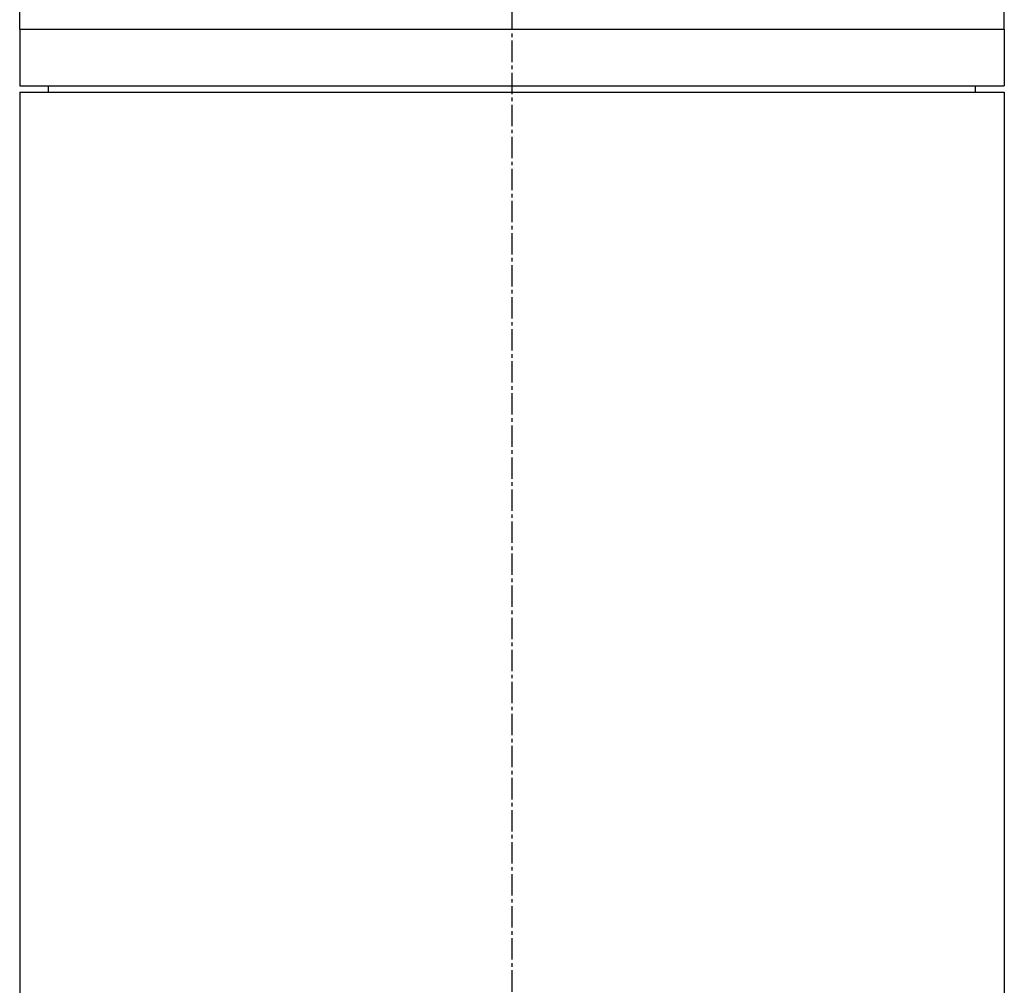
# Model space of a CAD drawing. Header units: millimetres. Extents: x 0 to 4378, y 0 to 2376.
# Tile 129 of 256: x 197 to 275, y 1463 to 1539. Entities that reach past the tile are written whole.
import ezdxf

# ---------------------------------------------------------------- set-up
doc = ezdxf.new("R2010")
doc.units = ezdxf.units.MM
doc.header["$LTSCALE"] = 0.2
doc.linetypes.add('CENTER2', pattern=[1.125, 0.75, -0.125, 0.125, -0.125])
doc.layers.add('02_Center Line', color=1, linetype='CENTER2')

# ---------------------------------------------------------------- blocks, each defined once
blk = doc.blocks.new('A$C51789057')
for p, q in [((-39, 936.2), (-39, 937.7)), ((39, 936.2), (39, 937.7)), ((39, 936.2), (-39, 936.2)), ((39, 936.2), (-39, 936.2)), ((-39, 936.2), (-39, 931.7)), ((39, 936.2), (39, 931.7)), ((39, 931.7), (-39, 931.7)), ((-36.713, 931.2), (-36.721, 931.7)), ((36.713, 931.2), (36.721, 931.7)), ((39, 931.2), (-39, 931.2)), ((-39, 931.2), (-39, 702.181)), ((39, 931.2), (39, 702.181))]:
    blk.add_line(p, q)
at = {"layer": '02_Center Line', "ltscale": 11.288275}
blk.add_line((0, 1049.582), (0, 537.871), dxfattribs=at)

msp = doc.modelspace()

# ---------------------------------------------------------------- block references
at = {"xscale": -1}
msp.add_blockref('A$C51789057', (235.724, 602.257), dxfattribs=at)

doc.saveas('drawing.dxf')
